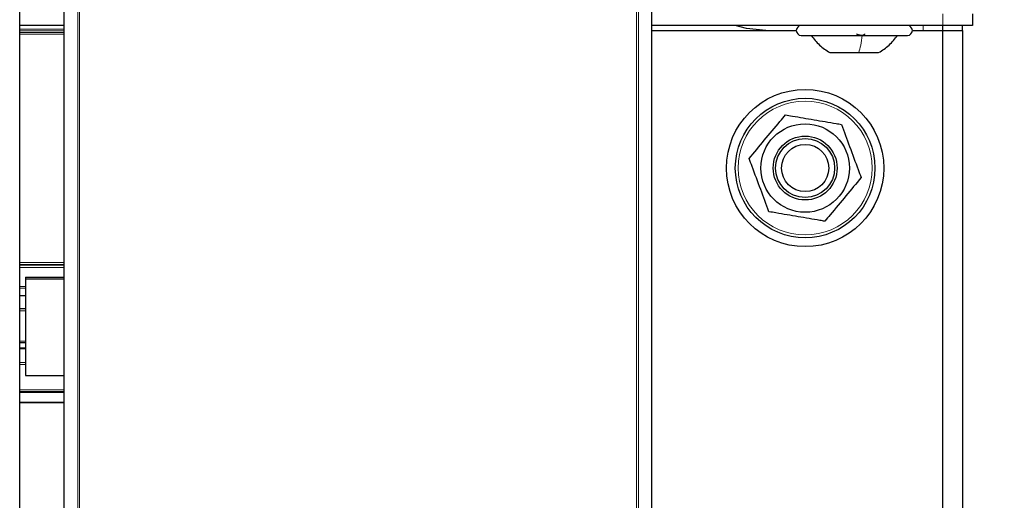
# Paper-space layout 'Blatt3' of a CAD drawing. Header units: millimetres. Extents: x 5 to 418, y 2 to 292.
# Tile 15 of 97: x 127 to 143, y 113 to 121. Entities that reach past the tile are written whole.
import ezdxf

# ---------------------------------------------------------------- set-up
doc = ezdxf.new("R2010")
doc.units = ezdxf.units.MM
doc.layers.add('SLD-0', color=7, linetype='Continuous')
doc.styles.add('SLDTEXTSTYLE0', font='TXT', dxfattribs={"width": 0.605})
doc.dimstyles.new('SLDDIMSTYLE2', dxfattribs={"dimtxt": 3.5, "dimasz": 3.302, "dimexe": 0, "dimexo": 0.0625, "dimgap": 0.875, "dimtad": 1, "dimdec": 0, "dimlfac": 6, "dimrnd": 1e-09, "dimzin": 12, "dimdsep": 46, "dimtxsty": 'SLDTEXTSTYLE0', "dimsah": 1, "dimcen": 0.09, "dimadec": 0, "dimazin": 3, "dimtfac": 1, "dimtofl": 0, "dimtmove": 0, "dimatfit": 3, "dimfxl": 1, "dimfrac": 2, "dimtolj": 1, "dimtzin": 12, "dimarcsym": 0})

# ---------------------------------------------------------------- blocks, each defined once
blk = doc.blocks.new('_D_13')
at = {"layer": 'SLD-0', "color": 7}
for p, q in [((140.596, 260.94), (154.472, 260.94)), ((153.472, 89.543), (153.472, 260.94)), ((131.918, 89.543), (154.472, 89.543))]:
    blk.add_line(p, q, dxfattribs=at)
for points in [[(153.472, 260.94), (152.964, 257.638), (153.98, 257.638)], [(153.472, 89.543), (153.98, 92.845), (152.964, 92.845)]]:
    blk.add_solid(points, dxfattribs=at)
at = {"layer": 'SLD-0', "color": 7, "insert": (148.96, 169.894), "char_height": 3.5, "attachment_point": 1, "rotation": 90, "style": 'SLDTEXTSTYLE0'}
blk.add_mtext('1028', dxfattribs=at)

psp = doc.layouts.new('Blatt3')

# ---------------------------------------------------------------- linework, layer by layer
at = {"color": 7, "linetype": 'Continuous', "lineweight": 18}
for p, q in [((127.7684, 104.9872), (127.7684, 126.8986)), ((127.8017, 126.8986), (127.8017, 104.9867)), ((137.2362, 104.9867), (137.2362, 126.8986)), ((137.2695, 126.8986), (137.2695, 104.9872)), ((142.4295, 120.9397), (142.4295, 121.1397)), ((126.7859, 120.8809), (127.5406, 120.8809)), ((127.5406, 120.8476), (126.7859, 120.8476)), ((126.7859, 120.8247), (127.5406, 120.8247)), ((142.0962, 120.9397), (142.0962, 120.8563)), ((127.5406, 120.7914), (126.7859, 120.7914)), ((126.7859, 116.9231), (127.5406, 116.9231)), ((127.5406, 116.8897), (126.7859, 116.8897)), ((126.7859, 116.8765), (127.5406, 116.8765)), ((127.5406, 116.8374), (126.7859, 116.8374)), ((126.7859, 116.5121), (126.8823, 116.5121)), ((126.8823, 116.4865), (126.7859, 116.4865)), ((126.7859, 116.3615), (126.8823, 116.3615)), ((126.8823, 116.1005), (126.7859, 116.1005)), ((126.7859, 115.585), (126.8823, 115.585)), ((126.7859, 115.4581), (126.8823, 115.4581)), ((126.7859, 115.2231), (126.8823, 115.2231)), ((126.8823, 115.1918), (126.7859, 115.1918)), ((126.7859, 114.7586), (127.5406, 114.7586)), ((127.5406, 114.7311), (126.7859, 114.7311))]:
    psp.add_line(p, q, dxfattribs=at)
at = {"color": 7, "linetype": 'Continuous', "lineweight": 25}
for p, q in [((126.7859, 105.2478), (126.7859, 121.8228)), ((127.5406, 105.2478), (127.5406, 121.8228)), ((137.4973, 105.2478), (137.4973, 121.8228)), ((142.9295, 121.1397), (142.9295, 120.9397)), ((127.5406, 120.9397), (126.7859, 120.9397)), ((142.4295, 120.9397), (137.4973, 120.9397)), ((137.4973, 120.8563), (139.9462, 120.8563)), ((141.9128, 120.8563), (142.4295, 120.8563)), ((142.9295, 120.9397), (142.4295, 120.9397)), ((142.4295, 120.8563), (142.4295, 120.9397)), ((142.4295, 107.1897), (142.4295, 120.8563)), ((142.4295, 120.8563), (142.7628, 120.8563)), ((142.7628, 120.8563), (142.7628, 120.9397)), ((142.7628, 120.8563), (142.7628, 106.8563)), ((140.0295, 120.773), (141.0956, 120.773)), ((141.0956, 120.773), (141.8295, 120.773)), ((140.517, 120.4813), (141.0056, 120.4813)), ((141.0056, 120.4813), (141.342, 120.4813)), ((126.8823, 116.6726), (127.5406, 116.6726)), ((126.8823, 116.6726), (126.8823, 116.6437)), ((126.8823, 116.6437), (127.5406, 116.6437)), ((126.8823, 116.6437), (126.8823, 115.0023)), ((126.7859, 116.3595), (126.8823, 116.3595)), ((126.7859, 116.1396), (126.8823, 116.1396)), ((126.8823, 115.5575), (126.7859, 115.5575)), ((126.8823, 115.4659), (126.7859, 115.4659)), ((126.8823, 115.0023), (127.5406, 115.0023)), ((126.7859, 114.7236), (127.5406, 114.7236)), ((127.5406, 114.5484), (126.7859, 114.5484)), ((127.5406, 114.5393), (126.7859, 114.5393))]:
    psp.add_line(p, q, dxfattribs=at)
at = {"color": 7, "linetype": 'Continuous', "lineweight": 25, "flags": 128}
psp.add_lwpolyline([(139.4295, 120.8563), (139.1043, 120.8884), (138.9091, 120.9397)], dxfattribs=at)
at = {"color": 7, "linetype": 'Continuous', "lineweight": 25}
for radius in [1.3333, 1.1833, 0.75, 0.5417, 0.5, 0.4]:
    psp.add_circle((140.0962, 118.523), radius, dxfattribs=at)
at = {"color": 7, "linetype": 'Continuous', "lineweight": 18}
psp.add_circle((140.0962, 118.523), 1.1352, dxfattribs=at)
at = {"color": 7, "linetype": 'Continuous', "lineweight": 25}
for centre, start, end in [((140.0295, 120.8563), 90, 270), ((141.8295, 120.8563), 270, 90)]:
    psp.add_arc(centre, 0.0833, start, end, dxfattribs=at)
for points, knots in [([(141.1036, 120.8015), (141.1037, 120.7976), (141.1039, 120.7898), (141.0945, 120.7806), (141.0778, 120.7745), (141.0545, 120.7723), (141.0281, 120.7745), (141.0025, 120.7806), (140.9804, 120.7898), (140.9707, 120.7976), (140.9659, 120.8015)], [0, 0, 0, 0, 0.1252207, 0.2494814, 0.3743239, 0.4990613, 0.6238954, 0.7493873, 0.8744403, 1, 1, 1, 1]), ([(140.1962, 120.773), (140.2413, 120.7152), (140.3315, 120.5996), (140.4552, 120.5208), (140.517, 120.4813)], [0, 0, 0, 0, 0.5000001, 1, 1, 1, 1]), ([(141.342, 120.4813), (141.4038, 120.5208), (141.5275, 120.5996), (141.6177, 120.7152), (141.6628, 120.773)], [0, 0, 0, 0, 0.4999999, 1, 1, 1, 1]), ([(139.1474, 118.6838), (139.2327, 118.7868), (139.4058, 118.9959), (139.6132, 119.2464), (139.7308, 119.3884), (139.7611, 119.425)], [0, 0, 0, 0, 0.418553, 0.8501562, 1, 1, 1, 1]), ([(139.7611, 119.425), (139.8004, 119.4184), (139.9604, 119.3912), (140.2502, 119.3421), (140.5287, 119.2949), (140.6813, 119.269), (140.7098, 119.2642)], [0, 0, 0, 0, 0.12563573, 0.51164005, 0.90882869, 1, 1, 1, 1]), ([(140.7098, 119.2642), (140.7564, 119.1389), (140.8509, 118.8844), (140.9641, 118.5796), (141.0283, 118.4067), (141.0449, 118.3622)], [0, 0, 0, 0, 0.418553, 0.8501562, 1, 1, 1, 1]), ([(139.4825, 117.7818), (139.436, 117.9071), (139.3414, 118.1616), (139.2282, 118.4664), (139.164, 118.6393), (139.1474, 118.6838)], [0, 0, 0, 0, 0.418553, 0.8501562, 1, 1, 1, 1]), ([(141.0449, 118.3622), (140.9596, 118.2592), (140.7865, 118.0501), (140.5791, 117.7996), (140.4615, 117.6576), (140.4312, 117.621)], [0, 0, 0, 0, 0.418553, 0.8501562, 1, 1, 1, 1]), ([(140.4312, 117.621), (140.4027, 117.6258), (140.2535, 117.6511), (139.9752, 117.6983), (139.6853, 117.7474), (139.5218, 117.7752), (139.4825, 117.7818)], [0, 0, 0, 0, 0.0911715, 0.4772726, 0.8743641, 1, 1, 1, 1])]:
    psp.add_open_spline(points, degree=3, knots=knots, dxfattribs=at)
at = {"color": 7, "linetype": 'Continuous', "lineweight": 18}
psp.add_open_spline([(141.0648, 120.773), (141.0565, 120.7152), (141.0399, 120.5996), (141.017, 120.5208), (141.0056, 120.4813)], degree=3, dxfattribs=at)

# ---------------------------------------------------------------- dimensions: what is measured, and where the dimension line sits
at = {"layer": 'SLD-0', "color": 7}
dim = psp.add_linear_dim(base=(153.4718, 260.9397), p1=(131.918, 89.5425), p2=(140.5962, 260.9397), angle=90, dimstyle='SLDDIMSTYLE2', dxfattribs=at)
dim.commit()
dim.dimension.update_dxf_attribs({"geometry": '_D_13', "text_midpoint": (153.4718, 175.2411), "dimtype": 160})

doc.saveas('drawing.dxf')
